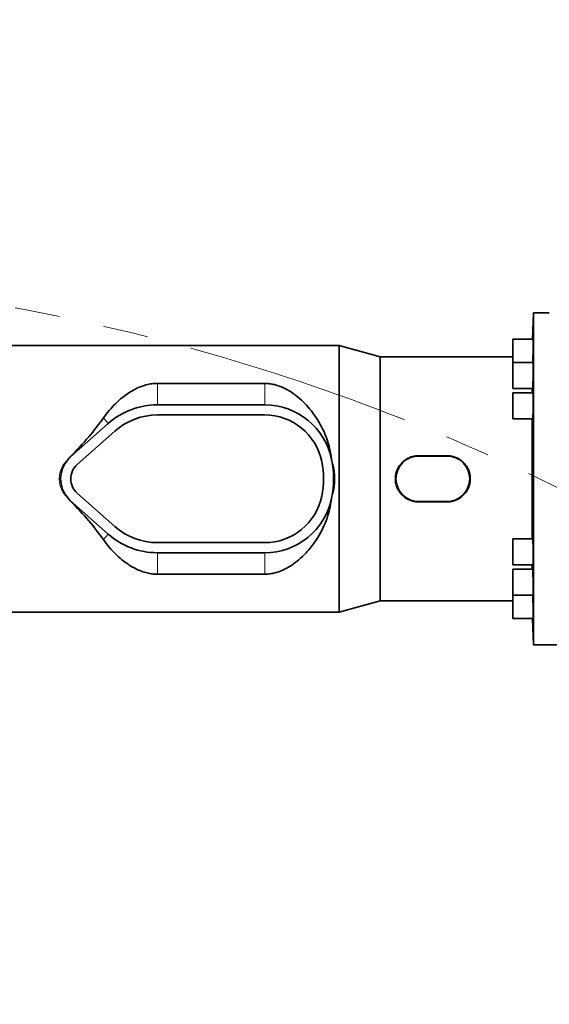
# Model space of a CAD drawing. Header units: millimetres. Extents: x 0 to 14900, y 0 to 10500.
# Tile 16 of 46: x 4019 to 4392, y 6279 to 6973. Entities that reach past the tile are written whole.
import ezdxf

# ---------------------------------------------------------------- set-up
doc = ezdxf.new("R2010")
doc.units = ezdxf.units.MM
doc.header["$LTSCALE"] = 25
doc.linetypes.add('PHANTOM', pattern=[12.7, 6.35, -1.27, 1.27, -1.27, 1.27, -1.27])
doc.styles.add('SLDTEXTSTYLE0', font='TXT', dxfattribs={"width": 0.605})
doc.dimstyles.new('SLDDIMSTYLE0', dxfattribs={"dimtxt": 87.5, "dimasz": 87.5, "dimexe": 0, "dimexo": 0.0625, "dimgap": 21.875, "dimtad": 1, "dimdec": 0, "dimrnd": 1e-09, "dimzin": 12, "dimdsep": 46, "dimtxsty": 'SLDTEXTSTYLE0', "dimsah": 1, "dimcen": 0.09, "dimadec": 0, "dimazin": 3, "dimtfac": 1, "dimtofl": 0, "dimtmove": 0, "dimatfit": 3, "dimfxl": 1, "dimfrac": 2, "dimtolj": 1, "dimtzin": 12, "dimarcsym": 0})

# ---------------------------------------------------------------- blocks, each defined once
blk = doc.blocks.new('_D_4')
at = {"color": 7, "linetype": 'Continuous', "lineweight": 0}
for p, q in [((3798.89, 7609.14), (6718.31, 7609.14)), ((6680.81, 7609.14), (6680.81, 4544.27)), ((3927.69, 4544.27), (6718.31, 4544.27))]:
    blk.add_line(p, q, dxfattribs=at)
at = {"color": 7, "linetype": 'Continuous', "lineweight": 18}
for points in [[(6680.81, 7609.14), (6668.31, 7521.64), (6693.31, 7521.64)], [(6680.81, 4544.27), (6693.31, 4631.77), (6668.31, 4631.77)]]:
    blk.add_solid(points, dxfattribs=at)
at = {"color": 7, "linetype": 'Continuous', "lineweight": 18, "insert": (6568.02, 5943.02), "char_height": 87.5, "attachment_point": 1, "rotation": 90, "style": 'SLDTEXTSTYLE0'}
blk.add_mtext('3065', dxfattribs=at)

msp = doc.modelspace()

# ---------------------------------------------------------------- linework, layer by layer
at = {"color": 7, "linetype": 'Continuous', "lineweight": 35}
for p, q in [((4381.3016767, 6766.2675931), (4380.6504259, 6747.6182097)), ((4392.3889787, 6766.2675931), (4381.3016767, 6766.2675931)), ((4381.3016767, 6532.2675931), (4381.3016767, 6766.2675931)), ((4381.132311, 6747.6182097), (4366.8016767, 6747.6182097)), ((4366.8016767, 6747.6182097), (4366.8016767, 6731.2495916)), ((4244.5419106, 6743.2675931), (4000.8889787, 6743.2675931)), ((4273.3889787, 6735.2675931), (4244.5419106, 6743.2675931)), ((4244.5419106, 6555.2675931), (4244.5419106, 6743.2675931)), ((4366.8016767, 6735.2675931), (4273.3889787, 6735.2675931)), ((4273.3889787, 6563.2675931), (4273.3889787, 6735.2675931)), ((4381.132311, 6731.2495916), (4366.8016767, 6731.2495916)), ((4366.8016767, 6731.2495916), (4366.8016767, 6712.9495916)), ((4191.9848966, 6716.5072263), (4116.3889787, 6716.5072263)), ((4366.8016767, 6712.9495916), (4380.5951174, 6712.9495916)), ((4380.2191329, 6709.9175931), (4380.2191329, 6712.9495916)), ((4381.132311, 6709.9175931), (4366.8016767, 6709.9175931)), ((4366.8016767, 6709.9175931), (4366.8016767, 6691.6175931)), ((4191.9848966, 6701.3675931), (4116.3889787, 6701.3675931)), ((4191.9848966, 6694.2675931), (4116.3889787, 6694.2675931)), ((4366.8016767, 6691.6175931), (4380.664609, 6691.6175931)), ((4380.2191329, 6606.9175931), (4380.2191329, 6691.6175931)), ((4081.8384523, 6688.2633766), (4055.227926, 6664.6862714)), ((4086.5468734, 6682.949172), (4059.9363471, 6659.3720668)), ((4239.1134915, 6662.8876773), (4239.1018612, 6662.9423874)), ((4320.3889787, 6665.5529009), (4300.3889787, 6665.5529009)), ((4320.3889787, 6665.2675931), (4300.3889787, 6665.2675931)), ((4053.4824865, 6635.5927988), (4055.1200356, 6633.7271433)), ((4059.9363471, 6639.1631195), (4086.5468734, 6615.5860143)), ((4239.1018612, 6635.5927988), (4239.1134915, 6635.647509)), ((4055.227926, 6633.8489148), (4081.8384523, 6610.2718096)), ((4300.3889787, 6633.2675931), (4320.3889787, 6633.2675931)), ((4300.3889787, 6632.9822853), (4320.3889787, 6632.9822853)), ((4116.3889787, 6604.2675931), (4191.9848966, 6604.2675931)), ((4380.6646059, 6606.9175931), (4366.8016767, 6606.9175931)), ((4366.8016767, 6606.9175931), (4366.8016767, 6588.6175931)), ((4116.3889787, 6597.1675931), (4191.9848966, 6597.1675931)), ((4366.8016767, 6588.6175931), (4381.132311, 6588.6175931)), ((4380.2191329, 6585.5855947), (4380.2191329, 6588.6175931)), ((4116.3889787, 6582.02796), (4191.9848966, 6582.02796)), ((4380.5951133, 6585.5855947), (4366.8016767, 6585.5855947)), ((4366.8016767, 6585.5855947), (4366.8016767, 6567.2855947)), ((4366.8016767, 6567.2855947), (4381.132311, 6567.2855947)), ((4366.8016767, 6567.2855947), (4366.8016767, 6550.9169765)), ((4244.5419106, 6555.2675931), (4273.3889787, 6563.2675931)), ((4273.3889787, 6563.2675931), (4366.8016767, 6563.2675931)), ((4000.8889787, 6555.2675931), (4244.5419106, 6555.2675931)), ((4366.8016767, 6550.9169765), (4381.132311, 6550.9169765)), ((4380.6504259, 6550.9169765), (4381.3016767, 6532.2675931)), ((4381.3016767, 6532.2675931), (4413.3889787, 6532.2675931))]:
    msp.add_line(p, q, dxfattribs=at)
at = {"color": 8, "linetype": 'Continuous', "lineweight": 18}
for p, q in [((4116.3889787, 6716.5072263), (4116.3889787, 6701.3675931)), ((4191.9848966, 6716.5072263), (4191.9848966, 6701.3675931)), ((4078.4025949, 6692.1412901), (4081.8384523, 6688.2633766)), ((4055.1200356, 6664.808043), (4055.227926, 6664.6862714)), ((4239.1134915, 6662.8876773), (4239.1130792, 6662.8875931)), ((4300.3889787, 6665.5529009), (4300.3889787, 6665.2675931)), ((4320.3889787, 6665.5529009), (4320.3889787, 6665.2675931)), ((4239.1134915, 6635.647509), (4239.1130792, 6635.6475931)), ((4055.1200356, 6633.7271433), (4055.227926, 6633.8489148)), ((4300.3889787, 6632.9822853), (4300.3889787, 6633.2675931)), ((4320.3889787, 6632.9822853), (4320.3889787, 6633.2675931)), ((4078.4025949, 6606.3938961), (4081.8384523, 6610.2718096)), ((4116.3889787, 6582.02796), (4116.3889787, 6597.1675931)), ((4191.9848966, 6582.02796), (4191.9848966, 6597.1675931))]:
    msp.add_line(p, q, dxfattribs=at)
at = {"color": 7, "linetype": 'Continuous', "lineweight": 18}
msp.add_arc((3748.8889757, 5324.2675931), 2284.8733767, 5, 155, dxfattribs=at)
at = {"color": 7, "linetype": 'PHANTOM', "lineweight": 18}
msp.add_arc((3748.8889757, 5324.2675931), 1470.0106292, 56.0053995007, 103.9946004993, dxfattribs=at)
at = {"color": 7, "linetype": 'Continuous', "lineweight": 35}
for centre, radius, start, end in [((4116.3889787, 6649.2675931), 52.1, 90, 131.5411588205), ((4191.9848966, 6653.2675931), 48.1, 11.603582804, 90), ((4116.3889787, 6649.2675931), 45, 90, 131.5411588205), ((4191.9848966, 6653.2675931), 41, 11.5369590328, 90), ((4068.8889787, 6649.2675931), 20.6, 138.4077568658, 221.5922431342), ((4068.8889787, 6649.2675931), 20.6, 131.5411588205, 138.4077568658), ((4191.9848966, 6653.2675931), 48.1, 11.5369590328, 11.603582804), ((4172.3889787, 6649.2675931), 68.1, 348.4630409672, 11.5369590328), ((4300.3889787, 6649.2675931), 16, 90, 270), ((4320.3889787, 6649.2675931), 16, 270, 90), ((4068.8889787, 6649.2675931), 13.5, 131.5411588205, 228.4588411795), ((4172.3889787, 6649.2675931), 61, 348.4630409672, 11.5369590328), ((4068.8889787, 6649.2675931), 20.6, 221.5922431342, 228.4588411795), ((4191.9848966, 6645.2675931), 41, 270, 348.4630409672), ((4191.9848966, 6645.2675931), 48.1, 270, 348.396417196), ((4191.9848966, 6645.2675931), 48.1, 348.396417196, 348.4630409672), ((4116.3889787, 6649.2675931), 45, 228.4588411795, 270), ((4116.3889787, 6649.2675931), 52.1, 228.4588411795, 270)]:
    msp.add_arc(centre, radius, start, end, dxfattribs=at)
for major_axis, start_param, end_param in [((129.3922454, 85.1432466), 5.3160567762, 5.6235817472), ((129.3922454, -85.1432466), 0.65960356, 0.967128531)]:
    msp.add_ellipse((3960.090241, 6649.2675931), major_axis=major_axis, ratio=0.3078429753, start_param=start_param, end_param=end_param, dxfattribs=at)
for points, knots in [([(4380.7042358, 6731.2495916), (4380.7114518, 6731.3776811), (4380.735857, 6731.8108916), (4380.7795651, 6732.7515523), (4380.8337713, 6734.0377656), (4380.8866771, 6735.4498715), (4380.9375934, 6736.9578719), (4380.9843377, 6738.4958726), (4381.0265767, 6740.0468555), (4381.0625283, 6741.5389831), (4381.0920094, 6742.9569601), (4381.1138081, 6744.2347824), (4381.1278527, 6745.3600137), (4381.1335301, 6746.2787246), (4381.1310127, 6746.9883328), (4381.1197015, 6747.4313323), (4381.1064085, 6747.6330164), (4381.0947306, 6747.5984685), (4381.0920129, 6747.5904285)], [0, 0, 0, 0, 0.0289224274, 0.0978182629, 0.1648053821, 0.2337347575, 0.3007271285, 0.3696633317, 0.4366361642, 0.5055531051, 0.5724921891, 0.6413744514, 0.7082796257, 0.7771263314, 0.8440098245, 0.9128331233, 0.9797145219, 1, 1, 1, 1]), ([(4380.5951174, 6712.9775634), (4380.599338, 6712.9698505), (4380.6166651, 6712.9381864), (4380.6530321, 6713.147963), (4380.7028597, 6713.6072661), (4380.7555084, 6714.3202731), (4380.8097682, 6715.2569471), (4380.8632625, 6716.3802093), (4380.9154377, 6717.6767375), (4380.9639879, 6719.086878), (4381.0085575, 6720.5958812), (4381.0472476, 6722.1336156), (4381.0798484, 6723.6842894), (4381.1050148, 6725.1757743), (4381.1226439, 6726.5929629), (4381.1320231, 6727.8699438), (4381.1331335, 6728.994312), (4381.1258917, 6729.9122532), (4381.1104878, 6730.621154), (4381.0869447, 6731.0634661), (4381.0645883, 6731.2646442), (4381.0484671, 6731.2299604), (4381.0447385, 6731.2219384)], [0, 0, 0, 0, 0.0175294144, 0.071964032, 0.1249022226, 0.1793739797, 0.232340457, 0.2868423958, 0.3398178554, 0.3943302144, 0.44729405, 0.5017952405, 0.554733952, 0.6092094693, 0.6621204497, 0.7165670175, 0.7694580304, 0.8238832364, 0.8767689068, 0.9311876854, 0.9840843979, 1, 1, 1, 1]), ([(4116.3889787, 6716.5072263), (4115.1034163, 6716.4569911), (4112.3503515, 6716.3494111), (4108.2814858, 6715.4699085), (4104.023126, 6714.0235749), (4099.7978407, 6712.0136153), (4095.6489173, 6709.4794458), (4091.3160847, 6706.2709127), (4086.8572951, 6702.303045), (4082.3641842, 6697.5025908), (4079.7222814, 6693.9272492), (4078.4025949, 6692.1412901)], [0, 0, 0, 0, 0.0764030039, 0.1636189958, 0.2510276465, 0.3564818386, 0.4623468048, 0.5680867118, 0.7119525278, 0.8561141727, 1, 1, 1, 1]), ([(4239.1018612, 6662.9423874), (4238.6887344, 6665.5786719), (4237.953991, 6670.2672865), (4236.0296331, 6676.691511), (4233.8435764, 6682.311897), (4231.0789772, 6687.9092608), (4227.7161344, 6693.3996777), (4223.7177501, 6698.6969539), (4219.1035917, 6703.6842047), (4213.8507652, 6708.2727535), (4208.6387103, 6711.7169686), (4203.8714129, 6714.0560059), (4200.0697623, 6715.408691), (4196.3635012, 6716.2226047), (4193.7383117, 6716.4899169), (4192.2758543, 6716.504354), (4191.9848966, 6716.5072263)], [0, 0, 0, 0, 0.0987802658, 0.1756800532, 0.2527882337, 0.3297402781, 0.4185159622, 0.5075072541, 0.5963106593, 0.6942369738, 0.7920353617, 0.8478940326, 0.903654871, 0.9465379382, 0.9893636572, 1, 1, 1, 1]), ([(4380.664609, 6691.6457118), (4380.6698296, 6691.6379876), (4380.6911171, 6691.6064912), (4380.7319632, 6691.8170701), (4380.7856603, 6692.277529), (4380.8395336, 6692.9916836), (4380.8926713, 6693.92955), (4380.9427873, 6695.0537922), (4380.9894675, 6696.3511125), (4381.0307123, 6697.7616504), (4381.0662814, 6699.2707534), (4381.0946984, 6700.8082263), (4381.1158391, 6702.3583865), (4381.1288485, 6703.8491887), (4381.1336822, 6705.2655727), (4381.1301483, 6706.5417734), (4381.1182715, 6707.6653477), (4381.0984984, 6708.582584), (4381.0710329, 6709.2908077), (4381.0365372, 6709.7323689), (4381.0063657, 6709.9329622), (4380.9867414, 6709.8980976), (4380.9822383, 6709.8900975)], [0, 0, 0, 0, 0.0176966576, 0.0721604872, 0.1251224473, 0.1796194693, 0.232595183, 0.2871075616, 0.3400758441, 0.3945814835, 0.447526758, 0.5020090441, 0.5549261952, 0.609379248, 0.6622739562, 0.7167031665, 0.7695889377, 0.8240080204, 0.8769013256, 0.9313273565, 0.9842421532, 1, 1, 1, 1]), ([(4055.1200356, 6664.808043), (4055.0285677, 6664.7146325), (4054.449496, 6664.1232622), (4053.9245305, 6663.4821946), (4053.4824865, 6662.9423874)], [0, 0, 0, 0, 0.1579560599, 1, 1, 1, 1]), ([(4300.3889787, 6665.5529009), (4299.4753012, 6665.5078917), (4297.6479059, 6665.4178713), (4294.9842315, 6664.7160594), (4292.477568, 6663.6087246), (4290.181428, 6662.0971919), (4288.1702896, 6660.214428), (4286.489058, 6658.015489), (4285.2089095, 6655.5543296), (4284.3578174, 6652.9222485), (4283.9751332, 6650.1948923), (4284.0444324, 6647.4693038), (4284.5729423, 6644.8105988), (4285.5199087, 6642.2824001), (4286.8797154, 6639.9477019), (4288.6120704, 6637.8475502), (4290.6879461, 6636.0598511), (4293.0505904, 6634.6212029), (4295.633637, 6633.6110852), (4298.1134817, 6633.064504), (4299.7138871, 6633.0066778), (4300.3889787, 6632.9822853)], [0, 0, 0, 0, 0.0533301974, 0.1066627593, 0.1599706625, 0.2132814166, 0.2671132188, 0.3209428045, 0.3749327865, 0.428917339, 0.4820214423, 0.5351244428, 0.5874437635, 0.6397672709, 0.6924464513, 0.7451294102, 0.7988193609, 0.8525080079, 0.9065449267, 0.9605782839, 1, 1, 1, 1]), ([(4320.3889787, 6632.9822853), (4321.3026561, 6633.0272945), (4323.1300514, 6633.1173149), (4325.7937258, 6633.8191268), (4328.3003893, 6634.9264616), (4330.5965293, 6636.4379944), (4332.6076677, 6638.3207582), (4334.2888994, 6640.5196972), (4335.5690478, 6642.9808566), (4336.4201399, 6645.6129378), (4336.8028241, 6648.3402939), (4336.7335249, 6651.0658825), (4336.205015, 6653.7245875), (4335.2580486, 6656.2527862), (4333.8982419, 6658.5874843), (4332.1658869, 6660.687636), (4330.0900112, 6662.4753351), (4327.7273669, 6663.9139833), (4325.1443204, 6664.924101), (4322.6644756, 6665.4706822), (4321.0640702, 6665.5285084), (4320.3889787, 6665.5529009)], [0, 0, 0, 0, 0.0533301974, 0.1066627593, 0.1599706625, 0.2132814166, 0.2671132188, 0.3209428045, 0.3749327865, 0.428917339, 0.4820214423, 0.5351244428, 0.5874437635, 0.6397672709, 0.6924464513, 0.7451294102, 0.7988193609, 0.8525080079, 0.9065449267, 0.9605782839, 1, 1, 1, 1]), ([(4191.9848966, 6582.02796), (4192.447326, 6582.0350683), (4194.0245287, 6582.0593124), (4196.6963138, 6582.3745679), (4200.5923671, 6583.2640095), (4204.8925191, 6584.8885355), (4209.880599, 6587.5764624), (4214.8845365, 6591.0993219), (4219.7894464, 6595.5194469), (4224.3394853, 6600.5869918), (4228.5230506, 6606.3121962), (4232.2303642, 6612.7122697), (4235.3396889, 6619.7462344), (4237.7917207, 6627.3729525), (4238.665216, 6632.8532782), (4239.1018612, 6635.5927988)], [0, 0, 0, 0, 0.0169035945, 0.0576528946, 0.0984509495, 0.1662312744, 0.2341930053, 0.323759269, 0.4136481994, 0.5033580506, 0.600349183, 0.6975911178, 0.7944885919, 0.8972683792, 1, 1, 1, 1]), ([(4078.4025949, 6606.3938961), (4079.752704, 6604.5700271), (4082.4529787, 6600.9222125), (4086.7723536, 6596.3472089), (4091.1012719, 6592.4383379), (4095.4343081, 6589.1766158), (4099.7818765, 6586.538594), (4104.0830327, 6584.496012), (4108.0309324, 6583.1302413), (4111.9221585, 6582.3004909), (4114.6538791, 6582.0416014), (4116.1445966, 6582.0298813), (4116.3889787, 6582.02796)], [0, 0, 0, 0, 0.1470138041, 0.2940337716, 0.4131826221, 0.5324797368, 0.6514446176, 0.744306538, 0.8370184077, 0.9112875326, 0.9854568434, 1, 1, 1, 1]), ([(4380.9822175, 6588.6458833), (4380.9873023, 6588.638143), (4381.0078919, 6588.6068006), (4381.0384398, 6588.8183287), (4381.0728881, 6589.2800972), (4381.0997225, 6589.9951227), (4381.1192408, 6590.9335072), (4381.1305452, 6592.0575373), (4381.1336276, 6593.3540968), (4381.1283604, 6594.7634263), (4381.1147681, 6596.2710298), (4381.0933983, 6597.8072039), (4381.064341, 6599.3561935), (4381.0287793, 6600.8465186), (4380.9868972, 6602.2627784), (4380.9404482, 6603.5395207), (4380.8897399, 6604.6638448), (4380.8370117, 6605.5819836), (4380.7826249, 6606.2909531), (4380.7294896, 6606.7327215), (4380.6893543, 6606.9332447), (4380.6692009, 6606.8981683), (4380.6646059, 6606.8901709)], [0, 0, 0, 0, 0.0178747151, 0.0723785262, 0.1253208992, 0.1798001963, 0.2327145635, 0.2871646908, 0.3400577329, 0.3944851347, 0.447370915, 0.5017899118, 0.554684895, 0.6091125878, 0.6620301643, 0.7164807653, 0.7694264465, 0.8239062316, 0.8768747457, 0.9313788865, 0.9843545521, 1, 1, 1, 1]), ([(4381.0447213, 6567.3137739), (4381.0488492, 6567.3060398), (4381.0656546, 6567.2745528), (4381.0881761, 6567.4854686), (4381.1115332, 6567.9463748), (4381.1264075, 6568.6605065), (4381.1332925, 6569.5979096), (4381.1317699, 6570.7210181), (4381.1218879, 6572.0167214), (4381.1040351, 6573.425452), (4381.0782872, 6574.9326653), (4381.0456878, 6576.4688186), (4381.0063971, 6578.0180503), (4380.9620462, 6579.508929), (4380.9129171, 6580.9259374), (4380.8611321, 6582.2035461), (4380.8071145, 6583.3287891), (4380.7533609, 6584.2477719), (4380.7002892, 6584.957512), (4380.6510808, 6585.3999875), (4380.615307, 6585.6010118), (4380.5988811, 6585.5660613), (4380.5951133, 6585.5580443)], [0, 0, 0, 0, 0.01774075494, 0.07222604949, 0.12514614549, 0.1796022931, 0.23249875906, 0.28692988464, 0.3398155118, 0.39423455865, 0.44712574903, 0.50154968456, 0.55446098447, 0.60890515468, 0.66184419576, 0.71631703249, 0.76928108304, 0.82378039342, 0.87675586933, 0.93126809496, 0.98423435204, 1, 1, 1, 1]), ([(4381.0920025, 6550.9450266), (4381.0949521, 6550.9373014), (4381.1070341, 6550.9056579), (4381.1203192, 6551.1158711), (4381.1313299, 6551.5757864), (4381.1334633, 6552.2889454), (4381.1273615, 6553.2253282), (4381.1130996, 6554.3475607), (4381.0907812, 6555.6425188), (4381.0612962, 6557.0508158), (4381.0247855, 6558.5578608), (4380.9827547, 6560.0941316), (4380.9354517, 6561.6439807), (4380.8849132, 6563.1347568), (4380.8314766, 6564.5552919), (4380.7777688, 6565.8233232), (4380.7344976, 6566.751275), (4380.7110117, 6567.1654939), (4380.704202, 6567.2855947)], [0, 0, 0, 0, 0.0222435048, 0.0911131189, 0.1580077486, 0.2268433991, 0.2937200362, 0.3625360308, 0.4294149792, 0.4982322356, 0.5651330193, 0.6339720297, 0.7009067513, 0.7697806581, 0.8367490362, 0.9056583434, 0.9726460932, 1, 1, 1, 1])]:
    msp.add_open_spline(points, degree=3, knots=knots, dxfattribs=at)
at = {"color": 8, "linetype": 'Continuous', "lineweight": 18}
for points, knots in [([(4053.4824865, 6635.5927988), (4052.588444, 6636.4987426), (4050.7964123, 6638.3146293), (4048.8427305, 6641.6700141), (4047.5789503, 6645.3613441), (4047.1408721, 6649.2821299), (4047.5816696, 6653.1959192), (4048.8540809, 6656.8890459), (4050.8022115, 6660.2342771), (4052.5938475, 6662.0445197), (4053.4824865, 6662.9423874)], [0, 0, 0, 0, 0.1236297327, 0.2478052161, 0.3740371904, 0.5002135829, 0.6271107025, 0.7526186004, 0.8773005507, 1, 1, 1, 1]), ([(4053.4824865, 6662.9423874), (4053.0789814, 6662.463228), (4052.2719597, 6661.5048956), (4051.2337718, 6659.9351484), (4050.3330887, 6658.2848993), (4049.7071025, 6656.8314788), (4049.2543841, 6655.5416976), (4048.9079467, 6654.3523635), (4048.5781072, 6652.8572639), (4048.3847351, 6651.4411696), (4048.3110288, 6650.358808), (4048.2925121, 6649.816709), (4048.2878442, 6649.5455494), (4048.286658, 6649.4099552), (4048.2863518, 6649.3421564), (4048.2862705, 6649.3082567), (4048.2862477, 6649.2913068), (4048.2862409, 6649.2828319), (4048.2862385, 6649.2785944), (4048.2862377, 6649.2764757), (4048.2862373, 6649.2754163), (4048.2862371, 6649.2748866), (4048.286237, 6649.2746218), (4048.286237, 6649.2744894), (4048.286237, 6649.2744232), (4048.286237, 6649.27439), (4048.286237, 6649.2743711), (4048.2862159, 6649.2002069), (4048.2893293, 6648.5838381), (4048.3448936, 6647.4712919), (4048.5251791, 6646.0424911), (4048.7826682, 6644.7106), (4049.1249786, 6643.3878865), (4049.8307258, 6641.2956254), (4051.1261206, 6638.5465448), (4052.6930962, 6636.5823134), (4053.4824865, 6635.5927988)], [0, 0, 0, 0, 0.0628198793, 0.1256415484, 0.1884650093, 0.2512902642, 0.2841890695, 0.3255996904, 0.3755206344, 0.4377050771, 0.468805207, 0.4843562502, 0.4921318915, 0.4960197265, 0.4979636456, 0.4989356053, 0.4994215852, 0.4996645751, 0.4997860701, 0.4998468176, 0.4998771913, 0.4998923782, 0.4998999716, 0.4999037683, 0.4999056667, 0.4999066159, 0.4999070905, 0.499907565, 0.5073490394, 0.5617611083, 0.6115565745, 0.6517415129, 0.6978262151, 0.748527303, 0.8733163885, 1, 1, 1, 1]), ([(4239.1134915, 6662.8876773), (4239.5676344, 6661.3832277), (4240.4649813, 6658.4105662), (4241.2828361, 6653.8231161), (4241.5947035, 6649.229824), (4241.2783928, 6644.6496695), (4240.4586244, 6640.0972731), (4239.5659919, 6637.1444021), (4239.1134915, 6635.647509)], [0, 0, 0, 0, 0.1705255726, 0.3369437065, 0.501825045, 0.6652500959, 0.8303058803, 1, 1, 1, 1]), ([(4239.1134915, 6635.647509), (4239.1858852, 6636.0074859), (4239.3340552, 6636.7442589), (4239.5370949, 6637.8797611), (4239.7182498, 6638.9993254), (4239.8794769, 6640.1175233), (4240.0238679, 6641.2487064), (4240.1423391, 6642.3286665), (4240.2554564, 6643.5351124), (4240.3614775, 6644.930482), (4240.4426585, 6646.506604), (4240.4834703, 6647.9674611), (4240.5064721, 6650.4439963), (4240.3833072, 6653.911289), (4239.9313963, 6658.4813154), (4239.3889008, 6661.4039434), (4239.1134915, 6662.8876773)], [0, 0, 0, 0, 0.040186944, 0.082251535, 0.1261968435, 0.1642509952, 0.2058286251, 0.2509305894, 0.2830848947, 0.3383757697, 0.4039959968, 0.4557044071, 0.4982270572, 0.6748937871, 0.8349529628, 1, 1, 1, 1])]:
    msp.add_open_spline(points, degree=3, knots=knots, dxfattribs=at)

# ---------------------------------------------------------------- dimensions: what is measured, and where the dimension line sits
at = {"color": 7, "linetype": 'Continuous', "lineweight": 18}
dim = msp.add_linear_dim(base=(6680.8096111, 4544.2675931), p1=(3748.8889757, 7609.1409698), p2=(3877.6889757, 4544.2675931), angle=90, dimstyle='SLDDIMSTYLE0', dxfattribs=at)
dim.commit()
dim.dimension.update_dxf_attribs({"geometry": '_D_4', "text_midpoint": (6680.8096111, 6076.7042815), "dimtype": 160})

doc.saveas('drawing.dxf')
